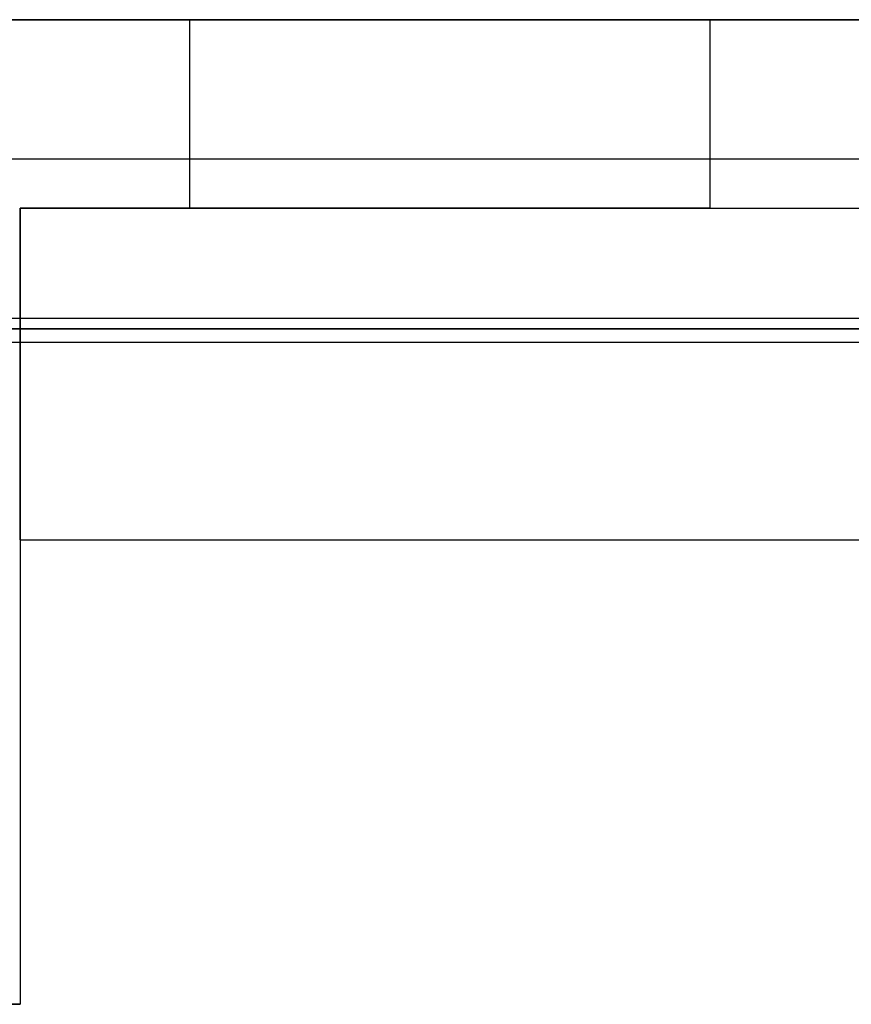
# Model space of a CAD drawing. Extents: x -1.48 to 1.48, y -1.03 to 1.03.
# Tile 57 of 90: x 0.31 to 0.62, y -1.03 to -0.65. Entities that reach past the tile are written whole.
import ezdxf

# ---------------------------------------------------------------- set-up
doc = ezdxf.new("R2010")
doc.units = 0
doc.layers.get('0').update_dxf_attribs({"linetype": 'CONTINUOUS'})

# ---------------------------------------------------------------- blocks, each defined once
blk = doc.blocks.new('*U1')
for p, q in [((1.34708, -0.70751, 0.154), (-1.34708, -0.70751, 0.154)), ((1.34708, -0.70751, 0.154), (-1.34708, -0.70751, 0.154)), ((-1.34708, -0.76746, 0.09662), (1.34708, -0.76746, 0.09662)), ((1.3579, -0.7715), (-1.3579, -0.7715)), ((-1.35803, -0.7765), (1.35803, -0.7765))]:
    blk.add_line(p, q)
at = {"extrusion": (1e-16, -0.999048, 0.043619)}
for p, q in [((-1.34708, -0.76746, 0.09662), (1.34708, -0.76746, 0.09662)), ((-1.35112, -0.7715, 0.004), (1.35112, -0.7715, 0.004))]:
    blk.add_line(p, q, dxfattribs=at)
at = {"extrusion": (0, -1, 0)}
for p, q in [((1.3579, -0.7715), (-1.3579, -0.7715)), ((-1.35112, -0.7715, 0.004), (1.35112, -0.7715, 0.004)), ((-1.35803, -0.7765, -0.094), (1.35803, -0.7765, -0.094)), ((-1.35803, -0.7765), (1.35803, -0.7765))]:
    blk.add_line(p, q, dxfattribs=at)
at = {"extrusion": (0, 0, -1)}
blk.add_line((-1.35803, -0.7765, -0.094), (1.35803, -0.7765, -0.094), dxfattribs=at)
blk = doc.blocks.new('*U2')
for p, q in [((1.32, -0.655, -0.654), (-1.32, -0.655, -0.654)), ((0.375, -0.726, -1.465), (0.375, -0.655, -1.465)), ((0.571, -0.726, -1.269), (0.571, -0.655, -1.269)), ((0.311, -0.851, -0.654), (1.355, -0.851, -0.654)), ((0.311, -0.851, -0.654), (0.311, -1.026, -0.654)), ((0.311, -1.026, -0.654), (0.248, -1.026, -0.654))]:
    blk.add_line(p, q)
at = {"extrusion": (0, 1, 0)}
for p, q in [((1.32, -0.655, -0.654), (-1.32, -0.655, -0.654)), ((-0.375, -0.655, -1.465), (0.375, -0.655, -1.465)), ((0.571, -0.655, -1.269), (1.102, -0.655, -1.269))]:
    blk.add_line(p, q, dxfattribs=at)
at = {"extrusion": (0, 0, -1)}
for p, q in [((-0.375, -0.655, -1.465), (0.375, -0.655, -1.465)), ((0.375, -0.726, -1.465), (0.375, -0.655, -1.465)), ((0.571, -0.655, -1.269), (1.102, -0.655, -1.269)), ((0.571, -0.726, -1.269), (0.571, -0.655, -1.269)), ((0.311, -0.851, -0.729), (0.311, -0.726, -0.729)), ((0.311, -0.726, -0.729), (1.355, -0.726, -0.729)), ((0.375, -0.726, -1.465), (0.311, -0.726, -1.465)), ((0.311, -0.726, -1.465), (0.311, -1.026, -1.465)), ((0.571, -0.726, -1.269), (1.102, -0.726, -1.269)), ((0.311, -0.851, -0.729), (1.355, -0.851, -0.729)), ((0.248, -1.026, -1.465), (0.311, -1.026, -1.465))]:
    blk.add_line(p, q, dxfattribs=at)
at = {"extrusion": (0, -1, 0)}
for p, q in [((0.375, -0.726, -1.465), (0.311, -0.726, -1.465)), ((0.311, -0.726, -0.729), (0.311, -0.726, -1.465)), ((0.311, -0.726, -0.729), (1.355, -0.726, -0.729)), ((0.571, -0.726, -1.269), (1.102, -0.726, -1.269)), ((0.311, -0.851, -0.654), (0.311, -0.851, -0.729)), ((0.311, -0.851, -0.729), (1.355, -0.851, -0.729)), ((0.311, -0.851, -0.654), (1.355, -0.851, -0.654)), ((0.311, -1.026, -0.654), (0.248, -1.026, -0.654)), ((0.248, -1.026, -1.465), (0.311, -1.026, -1.465)), ((0.311, -1.026, -1.465), (0.311, -1.026, -0.654))]:
    blk.add_line(p, q, dxfattribs=at)
at = {"extrusion": (1, 0, 0)}
for p, q in [((0.311, -0.851, -0.729), (0.311, -0.726, -0.729)), ((0.311, -0.726, -0.729), (0.311, -0.726, -1.465)), ((0.311, -0.726, -1.465), (0.311, -1.026, -1.465)), ((0.311, -0.851, -0.654), (0.311, -0.851, -0.729)), ((0.311, -0.851, -0.654), (0.311, -1.026, -0.654)), ((0.311, -1.026, -1.465), (0.311, -1.026, -0.654))]:
    blk.add_line(p, q, dxfattribs=at)
at = {"extrusion": (0, 1, 0)}
blk.add_arc((-0.571, -1.465, -0.655), 0.196, 360, 90, dxfattribs=at)
blk.add_arc((-0.571, -1.465, -0.655), 0.196, 360, 90, dxfattribs=at)
at = {"extrusion": (0, -1, 0)}
blk.add_arc((0.571, -1.465, 0.726), 0.196, 90, 180, dxfattribs=at)
blk.add_arc((0.571, -1.465, 0.726), 0.196, 90, 180, dxfattribs=at)

msp = doc.modelspace()

# ---------------------------------------------------------------- block references
for name in ['*U2', '*U1']:
    msp.add_blockref(name, (0, 0))

doc.saveas('drawing.dxf')
